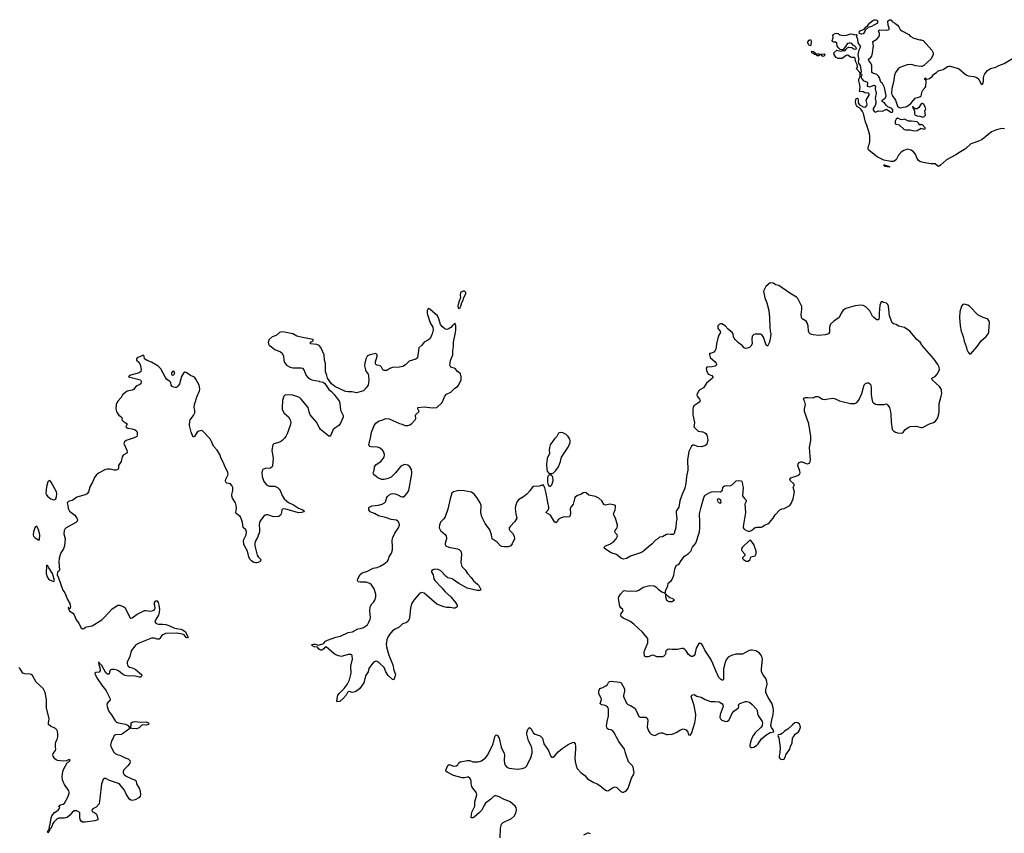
# Model space of a CAD drawing. Header units: inches. Extents: x 2005975 to 2217453, y 644152 to 846769.
# Tile 78 of 162: x 2106964 to 2121191, y 720596 to 732351. Entities that reach past the tile are written whole.
import ezdxf

# ---------------------------------------------------------------- set-up
doc = ezdxf.new("R2010")
doc.units = ezdxf.units.IN
doc.header["$MEASUREMENT"] = 0
for name, color, linetype in [('C1702', 7, 'Continuous'), ('C1712', 7, 'Continuous'), ('C1713', 7, 'Continuous'), ('C1722', 7, 'Continuous'), ('C1723', 7, 'Continuous')]:
    doc.layers.add(name, color=color, linetype=linetype)

msp = doc.modelspace()

# ---------------------------------------------------------------- linework, layer by layer
at = {"layer": 'C1702', "color": 6, "elevation": 300}
msp.add_lwpolyline([(2110000, 725647), (2109990, 725651), (2109957, 725657), (2109942, 725670), (2109939, 725690), (2109943, 725710), (2109973, 725770), (2109976, 725790), (2109971, 725810), (2109923, 725910), (2109910, 725950), (2109876, 726010), (2109854, 726070), (2109815, 726130), (2109765, 726190), (2109737, 726257), (2109715, 726295), (2109610, 726408), (2109590, 726416), (2109550, 726408), (2109526, 726390), (2109490, 726329), (2109470, 726321), (2109439, 726390), (2109417, 726490), (2109420, 726550), (2109428, 726572), (2109475, 726630), (2109492, 726670), (2109493, 726710), (2109487, 726750), (2109491, 726790), (2109527, 726913), (2109561, 726990), (2109565, 727010), (2109562, 727050), (2109556, 727070), (2109510, 727159), (2109490, 727184), (2109430, 727212), (2109370, 727252), (2109350, 727256), (2109330, 727244), (2109303, 727197), (2109271, 727090), (2109250, 727054), (2109230, 727037), (2109210, 727035), (2109190, 727040), (2109165, 727050), (2109153, 727070), (2109149, 727110), (2109130, 727129), (2109090, 727153), (2109070, 727181), (2109005, 727305), (2108964, 727344), (2108870, 727405), (2108806, 727426), (2108781, 727441), (2108769, 727450), (2108764, 727490), (2108750, 727504), (2108701, 727479), (2108665, 727470), (2108651, 727450), (2108651, 727430), (2108683, 727403), (2108703, 727370), (2108717, 727297), (2108715, 727270), (2108692, 727248), (2108550, 727210), (2108536, 727190), (2108708, 727150), (2108719, 727130), (2108714, 727090), (2108700, 727080), (2108646, 727054), (2108610, 727010), (2108590, 726998), (2108516, 726984), (2108450, 726930), (2108428, 726890), (2108381, 726839), (2108366, 726814), (2108359, 726790), (2108354, 726730), (2108361, 726690), (2108372, 726670), (2108398, 726638), (2108436, 726610), (2108444, 726590), (2108438, 726570), (2108457, 726550), (2108518, 726510), (2108495, 726470), (2108524, 726450), (2108590, 726440), (2108630, 726424), (2108650, 726410), (2108661, 726390), (2108661, 726350), (2108655, 726330), (2108617, 726310), (2108530, 726283), (2108504, 726270), (2108479, 726250), (2108470, 726230), (2108514, 726130), (2108516, 726104), (2108510, 726088), (2108461, 726059), (2108443, 726037), (2108428, 725970), (2108393, 725910), (2108391, 725869), (2108380, 725850), (2108358, 725842), (2108330, 725841), (2108270, 725857), (2108230, 725859), (2108202, 725850), (2108101, 725799), (2108068, 725772), (2108043, 725737), (2108015, 725670), (2107982, 725610), (2107960, 725530), (2107938, 725502), (2107910, 725484), (2107790, 725454), (2107730, 725410), (2107671, 725390), (2107648, 725372), (2107660, 725330), (2107666, 725290), (2107684, 725250), (2107760, 725190), (2107790, 725150), (2107799, 725130), (2107793, 725107), (2107776, 725084), (2107634, 725010), (2107616, 724990), (2107608, 724970), (2107602, 724922), (2107620, 724850), (2107610, 724750), (2107595, 724705), (2107558, 724650), (2107535, 724570), (2107531, 724511), (2107539, 724401), (2107534, 724386), (2107510, 724369), (2107506, 724330), (2107526, 724286), (2107587, 724107), (2107616, 724070), (2107656, 723976), (2107690, 723914), (2107696, 723870), (2107693, 723847), (2107690, 723842), (2107682, 723842), (2107670, 723858), (2107664, 723856), (2107670, 723834), (2107674, 723834), (2107672, 723830), (2107683, 723810), (2107730, 723776), (2107750, 723751), (2107779, 723679), (2107817, 723630), (2107848, 723570), (2107870, 723548), (2107890, 723553), (2107909, 723571), (2107930, 723580), (2108010, 723595), (2108150, 723682), (2108176, 723704), (2108250, 723788), (2108302, 723838), (2108381, 723890), (2108411, 723891), (2108470, 723870), (2108490, 723855), (2108555, 723715), (2108570, 723705), (2108590, 723709), (2108659, 723761), (2108766, 723814), (2108790, 723817), (2108850, 723806), (2108890, 723814), (2108910, 723830), (2108921, 723850), (2108911, 723910), (2108912, 723930), (2108930, 723955), (2108950, 723956), (2108964, 723930), (2108975, 723890), (2108982, 723830), (2108981, 723790), (2108970, 723748), (2108921, 723670), (2108918, 723650), (2108929, 723630), (2108950, 723620), (2108970, 723616), (2109030, 723619), (2109073, 723613), (2109118, 723598), (2109190, 723566), (2109230, 723555), (2109290, 723547), (2109316, 723536), (2109353, 723510), (2109396, 723430), (2109395, 723425), (2109390, 723416), (2109370, 723423), (2109342, 723462), (2109315, 723475), (2109230, 723486), (2109070, 723482), (2109030, 723465), (2109015, 723450), (2108990, 723410), (2108977, 723403), (2108950, 723403), (2108910, 723413), (2108870, 723416), (2108698, 723350), (2108641, 723319), (2108576, 723230), (2108554, 723150), (2108515, 723070), (2108515, 723050), (2108520, 723030), (2108533, 723010), (2108550, 722998), (2108590, 722987), (2108630, 722969), (2108722, 722890), (2108730, 722870), (2108708, 722852), (2108689, 722851), (2108611, 722871), (2108530, 722866), (2108490, 722875), (2108450, 722897), (2108390, 722945), (2108370, 722955), (2108330, 722964), (2108290, 722962), (2108270, 722951), (2108250, 722892), (2108230, 722894), (2108210, 722916), (2108150, 723018), (2108116, 723056), (2108110, 723071), (2108105, 723070), (2108102, 723058), (2108105, 723035), (2108122, 722990), (2108128, 722950), (2108110, 722926), (2108062, 722918), (2108048, 722910), (2108053, 722890), (2108086, 722826), (2108161, 722721), (2108190, 722690), (2108215, 722655), (2108265, 722550), (2108271, 722530), (2108264, 722510), (2108236, 722484), (2108228, 722472), (2108225, 722455), (2108226, 722426), (2108245, 722365), (2108290, 722308), (2108343, 722223), (2108363, 722203), (2108390, 722190), (2108492, 722172), (2108519, 722159), (2108547, 722130), (2108550, 722118), (2108558, 722118), (2108556, 722110), (2108450, 722031), (2108430, 722025), (2108350, 722018), (2108331, 722010), (2108313, 721970), (2108288, 721930), (2108275, 721870), (2108281, 721850), (2108322, 721770), (2108341, 721750), (2108370, 721734), (2108410, 721725), (2108490, 721684), (2108530, 721671), (2108554, 721650), (2108560, 721630), (2108555, 721610), (2108524, 721570), (2108469, 721511), (2108459, 721490), (2108459, 721470), (2108469, 721449), (2108500, 721420), (2108582, 721382), (2108628, 721370), (2108640, 721360), (2108646, 721350), (2108649, 721309), (2108690, 721250), (2108704, 721210), (2108709, 721151), (2108704, 721130), (2108686, 721110), (2108630, 721080), (2108590, 721070), (2108570, 721074), (2108550, 721090), (2108502, 721162), (2108478, 721218), (2108456, 721250), (2108410, 721302), (2108390, 721314), (2108261, 721361), (2108210, 721386), (2108190, 721388), (2108170, 721371), (2108144, 721310), (2108122, 721098), (2108110, 721023), (2108067, 720973), (2108042, 720958), (2108019, 720950), (2108004, 720930), (2108011, 720910), (2108050, 720893), (2108071, 720871), (2108089, 720830), (2108094, 720806), (2108092, 720788), (2108050, 720775), (2107910, 720756), (2107870, 720757), (2107850, 720771), (2107837, 720797), (2107832, 720830), (2107833, 720873), (2107831, 720891), (2107823, 720903), (2107790, 720919), (2107750, 720918), (2107723, 720897), (2107690, 720856), (2107650, 720824), (2107610, 720814), (2107530, 720816), (2107498, 720802), (2107460, 720760), (2107444, 720736), (2107430, 720693), (2107410, 720662), (2107400, 720660), (2107392, 720672), (2107395, 720690), (2107409, 720751), (2107413, 720793), (2107430, 720846), (2107466, 720894), (2107518, 720930), (2107536, 720950), (2107543, 720970), (2107530, 720991), (2107552, 721008), (2107590, 721015), (2107611, 721029), (2107654, 721110), (2107677, 721170), (2107678, 721190), (2107673, 721210), (2107610, 721301), (2107595, 721330), (2107581, 721370), (2107578, 721410), (2107589, 721491), (2107604, 721536), (2107650, 721612), (2107658, 721622), (2107675, 721630), (2107693, 721650), (2107690, 721655), (2107670, 721656), (2107639, 721641), (2107590, 721637), (2107510, 721650), (2107490, 721657), (2107470, 721670), (2107447, 721710), (2107444, 721730), (2107449, 721750), (2107482, 721790), (2107487, 721810), (2107480, 721850), (2107481, 721890), (2107485, 721915), (2107504, 721950), (2107515, 721990), (2107517, 722030), (2107511, 722070), (2107501, 722090), (2107481, 722110), (2107410, 722145), (2107382, 722170), (2107378, 722190), (2107391, 722250), (2107353, 722407), (2107352, 722528), (2107334, 722630), (2107304, 722690), (2107201, 722781), (2107150, 722876), (2107131, 722890), (2107114, 722894), (2107038, 722898), (2107008, 722908), (2106972, 722972), (2106953, 722993)], dxfattribs=at)
for points in [[(2109190, 727272), (2109170, 727267), (2109156, 727250), (2109156, 727230), (2109162, 727222), (2109170, 727216), (2109190, 727222), (2109198, 727230), (2109206, 727250)], [(2107390, 725691), (2107370, 725673), (2107350, 725600), (2107342, 725510), (2107344, 725490), (2107365, 725465), (2107412, 725430), (2107450, 725415), (2107470, 725417), (2107486, 725430), (2107497, 725463), (2107498, 725502), (2107493, 725530), (2107418, 725670), (2107410, 725682)], [(2107210, 725031), (2107190, 725024), (2107180, 725010), (2107162, 724950), (2107157, 724910), (2107163, 724890), (2107180, 724870), (2107230, 724836), (2107250, 724838), (2107255, 724910), (2107251, 724930), (2107230, 724995)], [(2107350, 724472), (2107347, 724350), (2107359, 724299), (2107385, 724265), (2107450, 724232), (2107461, 724239), (2107467, 724250), (2107437, 724350), (2107383, 724430), (2107370, 724459)], [(2108710, 722202), (2108790, 722204), (2108827, 722190), (2108823, 722170), (2108790, 722159), (2108750, 722165), (2108730, 722160), (2108690, 722121), (2108650, 722107), (2108589, 722110), (2108574, 722114), (2108570, 722121), (2108561, 722121), (2108559, 722130), (2108566, 722134), (2108573, 722147), (2108576, 722190), (2108584, 722196), (2108596, 722204), (2108630, 722210)], [(2107384, 720624), (2107372, 720628), (2107378, 720618), (2107370, 720602), (2107364, 720610), (2107370, 720630), (2107386, 720634), (2107390, 720665), (2107400, 720660), (2107393, 720647), (2107392, 720632)]]:
    msp.add_lwpolyline(points, close=True, dxfattribs=at)
at = {"layer": 'C1712', "color": 6, "elevation": 300}
for points in [[(2120000, 727654), (2119977, 727690), (2119929, 727729), (2119824, 727850), (2119750, 727905), (2119664, 727924), (2119630, 727945), (2119590, 727957), (2119572, 727972), (2119534, 728074), (2119519, 728210), (2119510, 728235), (2119490, 728254), (2119445, 728265), (2119430, 728279), (2119410, 728275), (2119395, 728225), (2119381, 728110), (2119383, 728050), (2119379, 728030), (2119370, 728013), (2119350, 728014), (2119306, 728050), (2119289, 728069), (2119250, 728145), (2119190, 728203), (2119150, 728221), (2119110, 728225), (2119035, 728215), (2118903, 728177), (2118865, 728155), (2118835, 728110), (2118803, 728050), (2118730, 727995), (2118681, 727950), (2118667, 727910), (2118666, 727834), (2118649, 727811), (2118604, 727796), (2118510, 727787), (2118430, 727798), (2118389, 727809), (2118370, 727825), (2118363, 727850), (2118358, 727930), (2118345, 727970), (2118330, 727993), (2118271, 728031), (2118261, 728050), (2118256, 728090), (2118266, 728170), (2118265, 728205), (2118210, 728325), (2118190, 728341), (2118090, 728400), (2117931, 728511), (2117890, 728522), (2117850, 728545), (2117810, 728550), (2117745, 728495), (2117711, 728430), (2117730, 728330), (2117758, 728258), (2117787, 728150), (2117796, 728050), (2117801, 727910), (2117807, 727850), (2117817, 727810), (2117815, 727770), (2117797, 727690), (2117770, 727633), (2117750, 727649), (2117710, 727765), (2117690, 727795), (2117670, 727805), (2117590, 727807), (2117570, 727801), (2117550, 727777), (2117543, 727737), (2117547, 727670), (2117528, 727632), (2117507, 727613), (2117476, 727604), (2117450, 727602), (2117430, 727610), (2117402, 727642), (2117350, 727681), (2117303, 727730), (2117286, 727750), (2117278, 727770), (2117272, 727810), (2117259, 727830), (2117201, 727881), (2117159, 727930), (2117110, 727959), (2117090, 727958), (2117070, 727949), (2117054, 727926), (2117051, 727910), (2117054, 727890), (2117086, 727850), (2117091, 727830), (2117066, 727794), (2117052, 727748), (2117033, 727670), (2117024, 727590), (2117015, 727570), (2116992, 727548), (2116947, 727527), (2116933, 727527), (2116931, 727509), (2116942, 727470), (2117014, 727410), (2117029, 727390), (2117034, 727370), (2117026, 727354), (2117013, 727347), (2116970, 727336), (2116891, 727330), (2116884, 727316), (2116890, 727281), (2116910, 727231), (2116963, 727210), (2116981, 727190), (2116979, 727181), (2116975, 727170), (2116890, 727101), (2116846, 727034), (2116790, 727004), (2116770, 726982), (2116749, 726930), (2116751, 726911), (2116786, 726870), (2116796, 726850), (2116791, 726830), (2116706, 726774), (2116693, 726750), (2116690, 726730), (2116690, 726643), (2116716, 726530), (2116707, 726470), (2116767, 726407), (2116834, 726394), (2116862, 726382), (2116877, 726370), (2116891, 726350), (2116904, 726310), (2116906, 726270), (2116895, 726225), (2116887, 726210), (2116866, 726194), (2116810, 726180), (2116764, 726184), (2116710, 726205), (2116690, 726205), (2116670, 726189), (2116634, 726110), (2116615, 725990), (2116617, 725843), (2116601, 725750), (2116590, 725648), (2116577, 725583), (2116530, 725479), (2116503, 725397), (2116489, 725310), (2116452, 725250), (2116450, 725230), (2116458, 725130), (2116449, 725090), (2116444, 725010), (2116425, 724950), (2116427, 724930), (2116408, 724912), (2116370, 724912), (2116330, 724917), (2116308, 724912), (2116250, 724881), (2116210, 724875), (2116186, 724850), (2116150, 724829), (2116104, 724776), (2116050, 724737), (2115978, 724670), (2115948, 724652), (2115790, 724599), (2115730, 724564), (2115690, 724556), (2115649, 724570), (2115586, 724626), (2115510, 724649), (2115412, 724710), (2115408, 724730), (2115430, 724750), (2115490, 724774), (2115551, 724810), (2115585, 724850), (2115602, 724890), (2115595, 724910), (2115571, 724931), (2115562, 724950), (2115568, 724970), (2115596, 725010), (2115603, 725030), (2115602, 725050), (2115574, 725150), (2115550, 725190), (2115543, 725210), (2115568, 725270), (2115575, 725310), (2115571, 725330), (2115543, 725343), (2115490, 725352), (2115430, 725338), (2115410, 725340), (2115377, 725397), (2115330, 725437), (2115282, 725462), (2115210, 725474), (2115190, 725482), (2115150, 725516), (2115130, 725519), (2115106, 725514), (2115070, 725493), (2115025, 725475), (2114990, 725450), (2114979, 725430), (2114968, 725370), (2114960, 725350), (2114928, 725310), (2114920, 725290), (2114922, 725218), (2114919, 725190), (2114910, 725169), (2114870, 725162), (2114830, 725166), (2114790, 725155), (2114744, 725130), (2114730, 725098), (2114710, 725082), (2114690, 725094), (2114633, 725193), (2114565, 725230), (2114605, 725275), (2114611, 725290), (2114611, 725310), (2114593, 725373), (2114571, 725511), (2114550, 725588), (2114537, 725617), (2114530, 725629), (2114471, 725609), (2114390, 725608), (2114370, 725593), (2114335, 725545), (2114290, 725494), (2114242, 725458), (2114170, 725415), (2114150, 725392), (2114130, 725326), (2114125, 725290), (2114132, 725212), (2114146, 725150), (2114118, 725102), (2114050, 725030), (2114038, 725010), (2114036, 724990), (2114047, 724970), (2114085, 724930), (2114107, 724887), (2114113, 724850), (2114081, 724779), (2114059, 724750), (2114024, 724736), (2113970, 724733), (2113930, 724739), (2113911, 724750), (2113864, 724804), (2113790, 724850), (2113781, 724910), (2113759, 724979), (2113690, 725070), (2113642, 725170), (2113627, 725230), (2113631, 725330), (2113619, 725370), (2113570, 725447), (2113530, 725495), (2113490, 725523), (2113386, 725546), (2113310, 725549), (2113230, 725528), (2113210, 725510), (2113182, 725430), (2113150, 725277), (2113111, 725170), (2113090, 725138), (2113045, 725090), (2113030, 725050), (2113027, 725007), (2113044, 724970), (2113110, 724915), (2113127, 724890), (2113133, 724870), (2113132, 724850), (2113110, 724790), (2113110, 724770), (2113123, 724750), (2113165, 724730), (2113290, 724705), (2113319, 724690), (2113338, 724670), (2113348, 724630), (2113336, 724510), (2113351, 724450), (2113401, 724401), (2113434, 724350), (2113488, 724290), (2113523, 724243), (2113577, 724197), (2113596, 724176), (2113624, 724130), (2113628, 724110), (2113610, 724102), (2113575, 724105), (2113450, 724131), (2113430, 724139), (2113310, 724206), (2113211, 724271), (2113149, 724289), (2113127, 724307), (2113050, 724388), (2113010, 724408), (2112958, 724410), (2112937, 724403), (2112916, 724390), (2112915, 724370), (2112937, 724330), (2112949, 724270), (2112961, 724250), (2113062, 724142), (2113110, 724085), (2113193, 724013), (2113261, 723930), (2113284, 723890), (2113285, 723870), (2113270, 723857), (2113250, 723850), (2113230, 723850), (2113190, 723859), (2113130, 723859), (2113090, 723867), (2112990, 723908), (2112810, 724063), (2112790, 724071), (2112770, 724073), (2112740, 724060), (2112657, 723963), (2112627, 723913), (2112613, 723847), (2112596, 723710), (2112590, 723690), (2112570, 723655), (2112550, 723638), (2112510, 723628), (2112490, 723618), (2112447, 723573), (2112390, 723546), (2112350, 723519), (2112308, 723470), (2112284, 723430), (2112269, 723390), (2112260, 723330), (2112262, 723290), (2112297, 723170), (2112357, 723030), (2112371, 722951), (2112392, 722890), (2112391, 722869), (2112370, 722814), (2112350, 722817), (2112290, 722875), (2112254, 722930), (2112229, 722989), (2112159, 723059), (2112130, 723077), (2112110, 723081), (2112090, 723075), (2112070, 723060), (2112048, 723032), (2112010, 722975), (2111999, 722930), (2111962, 722870), (2111935, 722770), (2111877, 722690), (2111850, 722662), (2111810, 722640), (2111770, 722632), (2111730, 722643), (2111710, 722641), (2111699, 722630), (2111680, 722590), (2111638, 722542), (2111590, 722502), (2111554, 722494), (2111544, 722510), (2111562, 722590), (2111582, 722618), (2111654, 722686), (2111695, 722745), (2111728, 722812), (2111751, 722910), (2111747, 723010), (2111774, 723110), (2111770, 723159), (2111763, 723170), (2111750, 723178), (2111710, 723180), (2111630, 723153), (2111610, 723152), (2111570, 723161), (2111530, 723174), (2111507, 723187), (2111390, 723289), (2111370, 723277), (2111358, 723262), (2111342, 723250), (2111330, 723244), (2111310, 723242), (2111294, 723250), (2111291, 723251), (2111290, 723253), (2111265, 723285), (2111218, 723290), (2111187, 723310), (2111196, 723324), (2111210, 723330), (2111232, 723330), (2111275, 723315), (2111290, 723319), (2111294, 723320), (2111346, 723334), (2111359, 723341), (2111382, 723370), (2111412, 723388), (2111532, 723428), (2111597, 723443), (2111710, 723495), (2111774, 723506), (2111849, 723550), (2111890, 723556), (2111930, 723569), (2111987, 723610), (2112010, 723645), (2112028, 723690), (2112031, 723710), (2112025, 723810), (2112030, 723870), (2112050, 723910), (2112081, 723939), (2112096, 723964), (2112110, 724010), (2112108, 724050), (2112084, 724130), (2112048, 724188), (2112023, 724203), (2111970, 724223), (2111930, 724226), (2111883, 724223), (2111854, 724230), (2111846, 724250), (2111851, 724270), (2111884, 724336), (2111910, 724358), (2111990, 724381), (2112070, 724425), (2112130, 724438), (2112170, 724454), (2112231, 724489), (2112280, 724530), (2112293, 724550), (2112301, 724590), (2112335, 724645), (2112350, 724690), (2112353, 724730), (2112346, 724830), (2112355, 724870), (2112382, 724930), (2112437, 725010), (2112451, 725050), (2112448, 725070), (2112436, 725096), (2112430, 725106), (2112410, 725119), (2112330, 725128), (2112250, 725157), (2112150, 725184), (2112090, 725218), (2112050, 725229), (2112030, 725242), (2112011, 725270), (2112008, 725292), (2112015, 725310), (2112050, 725328), (2112150, 725337), (2112200, 725350), (2112234, 725370), (2112253, 725390), (2112264, 725436), (2112277, 725463), (2112297, 725483), (2112330, 725501), (2112350, 725505), (2112390, 725501), (2112430, 725485), (2112470, 725460), (2112490, 725455), (2112510, 725459), (2112530, 725470), (2112563, 725510), (2112586, 725550), (2112628, 725790), (2112630, 725810), (2112623, 725850), (2112600, 725890), (2112570, 725913), (2112530, 725922), (2112490, 725912), (2112470, 725898), (2112396, 725804), (2112357, 725763), (2112330, 725742), (2112290, 725723), (2112230, 725706), (2112190, 725707), (2112140, 725730), (2112092, 725770), (2112075, 725790), (2112070, 725810), (2112084, 725836), (2112090, 725890), (2112114, 725926), (2112181, 725970), (2112203, 725990), (2112228, 726030), (2112236, 726070), (2112221, 726110), (2112206, 726130), (2112170, 726162), (2112133, 726173), (2112041, 726181), (2112025, 726185), (2112015, 726195), (2112010, 726210), (2112039, 726330), (2112049, 726391), (2112086, 726490), (2112110, 726523), (2112150, 726552), (2112210, 726570), (2112250, 726588), (2112302, 726582), (2112450, 726516), (2112490, 726507), (2112530, 726488), (2112570, 726488), (2112603, 726497), (2112626, 726514), (2112680, 726570), (2112687, 726590), (2112685, 726630), (2112690, 726646), (2112738, 726690), (2112715, 726730), (2112718, 726750), (2112810, 726757), (2112930, 726744), (2112990, 726750), (2113070, 726819), (2113107, 726913), (2113130, 726942), (2113193, 726970), (2113250, 727026), (2113290, 727052), (2113310, 727075), (2113341, 727150), (2113343, 727190), (2113335, 727235), (2113326, 727246), (2113290, 727268), (2113254, 727310), (2113192, 727332), (2113181, 727361), (2113182, 727390), (2113191, 727429), (2113223, 727510), (2113224, 727570), (2113234, 727630), (2113233, 727690), (2113262, 727830), (2113266, 727870), (2113264, 727930), (2113250, 727966), (2113246, 727954), (2113230, 727949), (2113224, 727936), (2113195, 727905), (2113171, 727889), (2113150, 727879), (2113130, 727877), (2113105, 727885), (2113071, 727911), (2113046, 727946), (2113022, 728030), (2112999, 728070), (2112890, 728168), (2112870, 728179), (2112861, 728170), (2112853, 728150), (2112853, 728107), (2112894, 727970), (2112934, 727910), (2112938, 727870), (2112923, 727810), (2112893, 727747), (2112870, 727726), (2112809, 727690), (2112773, 727647), (2112730, 727610), (2112714, 727466), (2112690, 727448), (2112590, 727419), (2112537, 727363), (2112499, 727341), (2112450, 727331), (2112350, 727324), (2112310, 727312), (2112270, 727284), (2112250, 727281), (2112230, 727282), (2112213, 727293), (2112191, 727331), (2112170, 727349), (2112130, 727358), (2112110, 727370), (2112103, 727390), (2112104, 727410), (2112130, 727490), (2112131, 727510), (2112120, 727520), (2112110, 727526), (2112090, 727525), (2112024, 727510), (2111990, 727495), (2111983, 727490), (2111964, 727450), (2111952, 727390), (2111948, 727348), (2111959, 727290), (2111970, 727266), (2111997, 727230), (2112006, 727206), (2112010, 727150), (2111998, 727070), (2111972, 727030), (2111930, 726988), (2111830, 726960), (2111770, 726974), (2111710, 726972), (2111670, 726979), (2111519, 727050), (2111471, 727091), (2111412, 727170), (2111404, 727210), (2111383, 727270), (2111382, 727382), (2111366, 727430), (2111362, 727510), (2111316, 727616), (2111294, 727639), (2111290, 727643), (2111256, 727656), (2111166, 727670), (2111166, 727690), (2111206, 727710), (2111206, 727730), (2111050, 727757), (2110970, 727778), (2110910, 727810), (2110790, 727836), (2110750, 727839), (2110716, 727830), (2110670, 727789), (2110610, 727767), (2110569, 727731), (2110554, 727690), (2110558, 727670), (2110570, 727650), (2110602, 727622), (2110650, 727588), (2110732, 727552), (2110754, 727534), (2110777, 727490), (2110782, 727430), (2110790, 727397), (2110821, 727361), (2110870, 727332), (2110910, 727319), (2111030, 727321), (2111050, 727315), (2111070, 727291), (2111102, 727210), (2111136, 727170), (2111183, 727150), (2111290, 727126), (2111294, 727125), (2111350, 727112), (2111373, 727093), (2111430, 727010), (2111470, 726979), (2111510, 726938), (2111550, 726879), (2111582, 726842), (2111591, 726811), (2111600, 726710), (2111637, 726630), (2111640, 726610), (2111597, 726523), (2111575, 726490), (2111515, 726450), (2111494, 726430), (2111460, 726350), (2111450, 726335), (2111430, 726332), (2111310, 726431), (2111294, 726455), (2111290, 726461), (2111257, 726530), (2111163, 726643), (2111146, 726686), (2111130, 726750), (2111030, 726870), (2111005, 726890), (2110970, 726908), (2110910, 726925), (2110810, 726930), (2110790, 726921), (2110782, 726910), (2110762, 726850), (2110755, 726750), (2110758, 726718), (2110785, 726665), (2110850, 726611), (2110873, 726570), (2110880, 726530), (2110874, 726490), (2110830, 726368), (2110811, 726330), (2110790, 726303), (2110757, 726270), (2110730, 726251), (2110690, 726235), (2110637, 726223), (2110623, 726210), (2110609, 726130), (2110628, 726010), (2110620, 725970), (2110616, 725904), (2110610, 725890), (2110590, 725873), (2110510, 725868), (2110479, 725850), (2110468, 725832), (2110464, 725810), (2110469, 725750), (2110490, 725681), (2110530, 725631), (2110570, 725611), (2110650, 725612), (2110690, 725591), (2110714, 725570), (2110727, 725550), (2110755, 725475), (2110787, 725430), (2110818, 725398), (2110850, 725374), (2110922, 725342), (2110990, 725293), (2111056, 725270), (2111079, 725250), (2111070, 725241), (2111036, 725230), (2110990, 725228), (2110897, 725257), (2110810, 725279), (2110777, 725283), (2110762, 725278), (2110753, 725270), (2110749, 725230), (2110742, 725210), (2110730, 725191), (2110710, 725173), (2110630, 725167), (2110550, 725196), (2110530, 725197), (2110510, 725192), (2110490, 725177), (2110443, 725117), (2110429, 725091), (2110425, 725050), (2110430, 724990), (2110428, 724950), (2110402, 724870), (2110367, 724810), (2110361, 724790), (2110362, 724750), (2110396, 724616), (2110410, 724591), (2110450, 724550), (2110445, 724530), (2110411, 724509), (2110390, 724503), (2110370, 724502), (2110349, 724509), (2110312, 724532), (2110290, 724555), (2110274, 724590), (2110257, 724670), (2110203, 724770), (2110198, 724830), (2110236, 724910), (2110243, 724950), (2110230, 724978), (2110192, 725012), (2110185, 725085), (2110159, 725159), (2110151, 725171), (2110090, 725215), (2110085, 725230), (2110097, 725290), (2110092, 725332), (2110081, 725370), (2110038, 725438), (2110027, 725470), (2110027, 725490), (2110042, 725550), (2110043, 725590), (2110030, 725622), (2110010, 725643), (2110000, 725647)], [(2113905, 720530), (2113910, 720670), (2113920, 720710), (2113928, 720730), (2113950, 720752), (2114070, 720809), (2114114, 720850), (2114133, 720890), (2114142, 720930), (2114136, 720970), (2114121, 720990), (2114050, 721050), (2114030, 721061), (2113963, 721083), (2113890, 721125), (2113850, 721136), (2113830, 721135), (2113810, 721128), (2113771, 721089), (2113695, 721030), (2113670, 720995), (2113640, 720930), (2113610, 720894), (2113530, 720830), (2113510, 720821), (2113490, 720818), (2113486, 720826), (2113492, 720870), (2113504, 720910), (2113539, 720990), (2113540, 721050), (2113568, 721150), (2113566, 721170), (2113555, 721195), (2113510, 721250), (2113499, 721270), (2113486, 721310), (2113485, 721350), (2113478, 721378), (2113470, 721392), (2113450, 721407), (2113430, 721408), (2113390, 721395), (2113357, 721397), (2113230, 721432), (2113150, 721472), (2113128, 721490), (2113122, 721510), (2113150, 721577), (2113170, 721590), (2113230, 721565), (2113270, 721569), (2113293, 721587), (2113308, 721612), (2113330, 721626), (2113430, 721649), (2113467, 721647), (2113510, 721630), (2113529, 721629), (2113590, 721630), (2113635, 721645), (2113694, 721686), (2113729, 721731), (2113803, 721890), (2113830, 721991), (2113839, 722010), (2113850, 722019), (2113870, 722007), (2113890, 721971), (2113920, 721840), (2113964, 721750), (2113968, 721728), (2113964, 721650), (2113967, 721610), (2113981, 721581), (2114004, 721550), (2114035, 721535), (2114158, 721522), (2114225, 721530), (2114270, 721546), (2114290, 721569), (2114351, 721690), (2114368, 721752), (2114370, 721790), (2114365, 721830), (2114350, 721870), (2114318, 721930), (2114294, 722030), (2114292, 722050), (2114299, 722081), (2114310, 722106), (2114330, 722125), (2114350, 722111), (2114390, 722043), (2114410, 722028), (2114484, 722004), (2114506, 721986), (2114516, 721970), (2114539, 721890), (2114604, 721790), (2114635, 721715), (2114650, 721694), (2114670, 721696), (2114690, 721711), (2114745, 721775), (2114800, 721820), (2114890, 721880), (2114950, 721910), (2114970, 721913), (2114989, 721889), (2114995, 721850), (2114997, 721810), (2114985, 721685), (2114990, 721631), (2115004, 721570), (2115020, 721530), (2115070, 721472), (2115130, 721430), (2115170, 721384), (2115259, 721330), (2115310, 721310), (2115348, 721288), (2115430, 721218), (2115450, 721210), (2115470, 721213), (2115530, 721255), (2115570, 721269), (2115590, 721258), (2115650, 721198), (2115670, 721190), (2115690, 721190), (2115710, 721198), (2115730, 721212), (2115754, 721246), (2115804, 721390), (2115839, 721450), (2115842, 721470), (2115828, 721550), (2115821, 721570), (2115762, 721630), (2115725, 721725), (2115715, 721775), (2115701, 721810), (2115622, 721922), (2115550, 722057), (2115530, 722083), (2115510, 722091), (2115470, 722095), (2115451, 722111), (2115442, 722150), (2115452, 722212), (2115472, 722292), (2115470, 722390), (2115465, 722410), (2115450, 722431), (2115410, 722449), (2115373, 722453), (2115353, 722470), (2115369, 722530), (2115366, 722550), (2115331, 722610), (2115333, 722650), (2115347, 722690), (2115390, 722703), (2115435, 722725), (2115455, 722745), (2115470, 722773), (2115485, 722790), (2115510, 722796), (2115630, 722781), (2115653, 722770), (2115702, 722682), (2115702, 722650), (2115688, 722588), (2115691, 722570), (2115730, 722476), (2115750, 722459), (2115790, 722442), (2115850, 722402), (2115870, 722370), (2115910, 722284), (2115930, 722273), (2116010, 722272), (2116030, 722260), (2116039, 722230), (2116033, 722130), (2116050, 722076), (2116067, 722047), (2116086, 722030), (2116130, 722011), (2116150, 722012), (2116210, 722042), (2116230, 722047), (2116250, 722046), (2116310, 722023), (2116330, 722022), (2116390, 722030), (2116450, 722054), (2116510, 722092), (2116550, 722103), (2116593, 722093), (2116617, 722057), (2116630, 722018), (2116650, 722014), (2116670, 722037), (2116719, 722190), (2116730, 722250), (2116732, 722310), (2116710, 722443), (2116667, 722570), (2116678, 722590), (2116690, 722598), (2116710, 722600), (2116750, 722578), (2116810, 722563), (2116869, 722529), (2116930, 722505), (2116950, 722500), (2117010, 722502), (2117070, 722494), (2117110, 722470), (2117123, 722450), (2117128, 722430), (2117084, 722310), (2117081, 722270), (2117089, 722250), (2117109, 722230), (2117166, 722210), (2117190, 722215), (2117210, 722230), (2117230, 722264), (2117256, 722324), (2117281, 722359), (2117351, 722409), (2117355, 722430), (2117350, 722450), (2117369, 722470), (2117450, 722498), (2117470, 722501), (2117510, 722489), (2117550, 722458), (2117610, 722390), (2117619, 722370), (2117626, 722326), (2117636, 722296), (2117690, 722210), (2117697, 722190), (2117691, 722151), (2117679, 722130), (2117590, 722045), (2117566, 722014), (2117550, 721982), (2117530, 721930), (2117515, 721870), (2117516, 721850), (2117530, 721836), (2117550, 721835), (2117570, 721841), (2117610, 721866), (2117634, 721890), (2117681, 721959), (2117745, 722015), (2117810, 722054), (2117859, 722061), (2117849, 722090), (2117825, 722125), (2117819, 722150), (2117826, 722210), (2117852, 722310), (2117855, 722370), (2117851, 722411), (2117830, 722478), (2117777, 722557), (2117745, 722630), (2117746, 722670), (2117764, 722750), (2117762, 722790), (2117746, 722830), (2117706, 722886), (2117685, 722930), (2117681, 722970), (2117696, 723110), (2117694, 723130), (2117676, 723170), (2117650, 723202), (2117603, 723230), (2117550, 723243), (2117530, 723243), (2117503, 723237), (2117410, 723186), (2117390, 723182), (2117334, 723186), (2117310, 723182), (2117250, 723167), (2117199, 723141), (2117170, 723102), (2117156, 723064), (2117136, 722970), (2117133, 722933), (2117135, 722825), (2117130, 722810), (2117112, 722808), (2117090, 722821), (2117068, 722848), (2117021, 722941), (2116980, 723050), (2116950, 723110), (2116863, 723243), (2116830, 723314), (2116810, 723336), (2116790, 723342), (2116770, 723327), (2116741, 723270), (2116719, 723181), (2116710, 723165), (2116690, 723151), (2116670, 723148), (2116650, 723158), (2116625, 723185), (2116596, 723230), (2116576, 723250), (2116550, 723264), (2116530, 723266), (2116470, 723251), (2116390, 723251), (2116350, 723256), (2116327, 723250), (2116301, 723230), (2116297, 723190), (2116288, 723170), (2116270, 723155), (2116250, 723146), (2116190, 723143), (2116170, 723147), (2116130, 723166), (2116110, 723168), (2116047, 723147), (2116030, 723144), (2116006, 723146), (2115994, 723154), (2115990, 723162), (2115989, 723211), (2115993, 723230), (2116040, 723350), (2116038, 723410), (2115961, 723501), (2115838, 723618), (2115780, 723660), (2115683, 723703), (2115653, 723730), (2115650, 723750), (2115653, 723770), (2115682, 723810), (2115678, 723830), (2115650, 723853), (2115636, 723876), (2115617, 723990), (2115620, 724010), (2115643, 724050), (2115690, 724101), (2115710, 724103), (2115750, 724096), (2115790, 724100), (2115870, 724096), (2115910, 724108), (2115975, 724150), (2116070, 724177), (2116133, 724173), (2116157, 724157), (2116190, 724121), (2116244, 724084), (2116284, 724064), (2116290, 724054), (2116298, 724110), (2116328, 724170), (2116336, 724210), (2116377, 724243), (2116399, 724270), (2116415, 724325), (2116430, 724410), (2116450, 724465), (2116470, 724476), (2116490, 724478), (2116523, 724537), (2116570, 724599), (2116630, 724639), (2116662, 724670), (2116673, 724690), (2116676, 724710), (2116685, 724730), (2116733, 724790), (2116786, 724950), (2116794, 725010), (2116794, 725090), (2116786, 725210), (2116810, 725310), (2116850, 725446), (2116862, 725470), (2116870, 725482), (2116938, 725522), (2116958, 725530), (2116990, 725535), (2117090, 725529), (2117113, 725547), (2117130, 725600), (2117150, 725618), (2117170, 725621), (2117230, 725616), (2117264, 725636), (2117319, 725690), (2117350, 725695), (2117395, 725690), (2117405, 725670), (2117408, 725630), (2117418, 725590), (2117410, 725470), (2117430, 725437), (2117461, 725410), (2117463, 725390), (2117444, 725350), (2117452, 725230), (2117416, 725030), (2117419, 725010), (2117434, 724990), (2117466, 724970), (2117490, 724963), (2117510, 724962), (2117537, 724970), (2117570, 725002), (2117590, 725015), (2117610, 725020), (2117679, 725021), (2117694, 725026), (2117724, 725050), (2117775, 725065), (2117796, 725084), (2117851, 725150), (2117882, 725198), (2117950, 725271), (2117977, 725283), (2118010, 725290), (2118090, 725331), (2118110, 725359), (2118140, 725430), (2118158, 725530), (2118141, 725590), (2118161, 725630), (2118147, 725650), (2118100, 725690), (2118090, 725710), (2118107, 725730), (2118210, 725767), (2118236, 725790), (2118240, 725810), (2118236, 725830), (2118209, 725910), (2118211, 725930), (2118228, 725952), (2118250, 725962), (2118270, 725962), (2118330, 725939), (2118350, 725934), (2118363, 725937), (2118380, 725950), (2118390, 725986), (2118375, 726170), (2118396, 726270), (2118396, 726330), (2118366, 726510), (2118303, 726690), (2118304, 726730), (2118318, 726790), (2118310, 726829), (2118289, 726870), (2118298, 726882), (2118318, 726890), (2118350, 726893), (2118430, 726887), (2118470, 726906), (2118490, 726908), (2118510, 726902), (2118564, 726870), (2118590, 726862), (2118710, 726882), (2118737, 726877), (2118810, 726846), (2118850, 726835), (2118970, 726808), (2119030, 726808), (2119059, 726821), (2119087, 726853), (2119132, 726950), (2119166, 727074), (2119186, 727094), (2119210, 727102), (2119230, 727102), (2119252, 727092), (2119261, 727070), (2119267, 727030), (2119268, 726930), (2119283, 726850), (2119289, 726829), (2119298, 726818), (2119330, 726797), (2119353, 726793), (2119450, 726790), (2119490, 726803), (2119510, 726783), (2119530, 726748), (2119544, 726710), (2119553, 726653), (2119556, 726536), (2119570, 726431), (2119591, 726410), (2119621, 726390), (2119650, 726380), (2119710, 726376), (2119730, 726388), (2119756, 726424), (2119787, 726450), (2119810, 726466), (2119830, 726474), (2119917, 726477), (2119990, 726457), (2120000, 726457)], [(2115210, 720589), (2115190, 720599), (2115170, 720599), (2115110, 720571)]]:
    msp.add_lwpolyline(points, dxfattribs=at)
for points in [[(2113370, 728429), (2113331, 728409), (2113328, 728370), (2113331, 728330), (2113310, 728275), (2113295, 728210), (2113299, 728190), (2113310, 728176), (2113330, 728195), (2113338, 728210), (2113353, 728267), (2113370, 728298), (2113381, 728339), (2113411, 728390), (2113411, 728411), (2113390, 728427)], [(2114773, 726387), (2114750, 726376), (2114725, 726330), (2114690, 726294), (2114631, 726210), (2114617, 726170), (2114614, 726134), (2114617, 726083), (2114587, 726013), (2114579, 725970), (2114577, 725930), (2114580, 725850), (2114587, 725827), (2114610, 725801), (2114630, 725793), (2114650, 725793), (2114670, 725801), (2114710, 725839), (2114749, 725890), (2114779, 725970), (2114791, 726030), (2114890, 726176), (2114916, 726244), (2114918, 726270), (2114914, 726290), (2114890, 726330), (2114859, 726359), (2114810, 726382)], [(2114630, 725778), (2114610, 725770), (2114600, 725760), (2114593, 725750), (2114589, 725730), (2114592, 725670), (2114602, 725630), (2114610, 725615), (2114630, 725607), (2114652, 725630), (2114671, 725690), (2114666, 725746), (2114658, 725758)], [(2117050, 725428), (2117041, 725410), (2117050, 725392), (2117070, 725372), (2117090, 725365), (2117098, 725382), (2117096, 725410), (2117070, 725424)], [(2117530, 724828), (2117510, 724828), (2117407, 724730), (2117395, 724710), (2117394, 724690), (2117404, 724670), (2117443, 724630), (2117441, 724610), (2117410, 724574), (2117410, 724565), (2117425, 724550), (2117461, 724530), (2117490, 724528), (2117517, 724550), (2117529, 724590), (2117590, 724606), (2117607, 724633), (2117605, 724670), (2117570, 724769), (2117550, 724804)], [(2116294, 724046), (2116294, 724010), (2116310, 723963), (2116343, 723943), (2116390, 723944), (2116425, 723970), (2116393, 723990), (2116360, 724000), (2116336, 724016), (2116314, 724034), (2116310, 724044)], [(2118190, 722199), (2118166, 722190), (2118130, 722165), (2118061, 722099), (2118016, 722070), (2117982, 722038), (2117956, 722024), (2117923, 722017), (2117918, 722010), (2117933, 721973), (2117951, 721829), (2117947, 721770), (2117936, 721710), (2117938, 721690), (2117951, 721671), (2117970, 721663), (2118010, 721667), (2118029, 721710), (2118033, 721730), (2118092, 721810), (2118104, 721856), (2118124, 721896), (2118133, 721970), (2118143, 721990), (2118170, 722026), (2118218, 722062), (2118233, 722087), (2118244, 722130), (2118241, 722150), (2118230, 722174), (2118210, 722193)]]:
    msp.add_lwpolyline(points, close=True, dxfattribs=at)
at = {"layer": 'C1713', "color": 6, "elevation": 200}
for points in [[(2120000, 730293), (2119970, 730301), (2119950, 730318), (2119930, 730347), (2119906, 730406), (2119881, 730441), (2119844, 730464), (2119790, 730479), (2119738, 730462), (2119702, 730438), (2119664, 730396), (2119630, 730326), (2119590, 730304), (2119550, 730301), (2119450, 730323), (2119353, 730370), (2119239, 730459), (2119230, 730470), (2119225, 730485), (2119229, 730529), (2119242, 730558), (2119247, 730590), (2119249, 730670), (2119243, 730703), (2119207, 730827), (2119185, 730870), (2119157, 730997), (2119144, 731024), (2119118, 731058), (2119099, 731079), (2119070, 731092), (2119055, 731110), (2119048, 731130), (2119043, 731170), (2119050, 731214), (2119070, 731216), (2119076, 731210), (2119080, 731190), (2119079, 731150), (2119100, 731120), (2119150, 731090), (2119170, 731088), (2119190, 731093), (2119205, 731110), (2119211, 731130), (2119195, 731190), (2119243, 731270), (2119228, 731288), (2119176, 731296), (2119150, 731309), (2119130, 731313), (2119106, 731310), (2119100, 731320), (2119108, 731372), (2119104, 731410), (2119087, 731470), (2119087, 731490), (2119107, 731530), (2119110, 731570), (2119103, 731590), (2119058, 731638), (2119055, 731650), (2119064, 731656), (2119070, 731670), (2119065, 731705), (2119040, 731750), (2119035, 731795), (2119026, 731806), (2118990, 731804), (2118970, 731811), (2118930, 731840), (2118904, 731836), (2118850, 731792), (2118830, 731788), (2118790, 731790), (2118764, 731804), (2118745, 731825), (2118731, 731850), (2118729, 731871), (2118770, 731911), (2118830, 731894), (2118856, 731904), (2118890, 731908), (2118899, 731921), (2118913, 731930), (2118918, 731942), (2118946, 731954), (2118990, 731948), (2119018, 731930), (2119034, 731926), (2119055, 731930), (2119053, 731950), (2119030, 731969), (2119010, 731978), (2118989, 732009), (2118970, 732014), (2118950, 732013), (2118930, 732009), (2118920, 732000), (2118898, 731962), (2118861, 731919), (2118850, 731914), (2118820, 731920), (2118798, 731938), (2118774, 731970), (2118769, 732010), (2118750, 732024), (2118726, 732026), (2118710, 732038), (2118705, 732050), (2118719, 732090), (2118713, 732130), (2118749, 732150), (2118770, 732155), (2118790, 732152), (2118814, 732134), (2118864, 732124), (2118912, 732128), (2118970, 732145), (2119002, 732142), (2119030, 732131), (2119050, 732136), (2119058, 732130), (2119056, 732110), (2119068, 732068), (2119075, 732015), (2119110, 731970), (2119108, 731950), (2119087, 731913), (2119075, 731850), (2119088, 731772), (2119081, 731750), (2119082, 731722), (2119110, 731690), (2119122, 731598), (2119114, 731570), (2119122, 731562), (2119130, 731562), (2119132, 731550), (2119130, 731538), (2119124, 731536), (2119121, 731510), (2119150, 731472), (2119210, 731450), (2119218, 731430), (2119211, 731410), (2119212, 731390), (2119250, 731383), (2119310, 731403), (2119330, 731390), (2119326, 731350), (2119339, 731290), (2119324, 731210), (2119335, 731170), (2119337, 731143), (2119327, 731113), (2119295, 731070), (2119295, 731050), (2119310, 731023), (2119330, 731016), (2119368, 731032), (2119430, 731031), (2119490, 731058), (2119550, 731013), (2119570, 731011), (2119580, 731030), (2119579, 731050), (2119566, 731070), (2119510, 731092), (2119490, 731109), (2119454, 731154), (2119428, 731170), (2119427, 731190), (2119470, 731217), (2119482, 731250), (2119458, 731370), (2119430, 731430), (2119405, 731450), (2119387, 731510), (2119375, 731535), (2119350, 731557), (2119290, 731579), (2119279, 731590), (2119276, 731690), (2119262, 731722), (2119237, 731750), (2119229, 731770), (2119242, 731790), (2119259, 731801), (2119276, 731824), (2119289, 731869), (2119295, 731945), (2119302, 731970), (2119290, 732034), (2119349, 732070), (2119382, 732110), (2119389, 732130), (2119389, 732150), (2119375, 732190), (2119390, 732205), (2119490, 732201), (2119526, 732210), (2119528, 732230), (2119515, 732270), (2119508, 732330), (2119530, 732351), (2119551, 732351), (2119578, 732318), (2119610, 732301), (2119650, 732271), (2119667, 732250), (2119687, 732210), (2119710, 732191), (2119810, 732135), (2119833, 732113), (2119884, 732084), (2119970, 732059), (2119990, 732058), (2120000, 732055)], [(2120000, 731677), (2119990, 731673), (2119910, 731685), (2119850, 731704), (2119790, 731699), (2119681, 731659), (2119659, 731641), (2119619, 731590), (2119603, 731550), (2119590, 731448), (2119564, 731356), (2119561, 731290), (2119565, 731270), (2119575, 731250), (2119618, 731190), (2119650, 731101), (2119670, 731081), (2119690, 731079), (2119730, 731088), (2119770, 731090), (2119783, 731097), (2119839, 731141), (2119905, 731215), (2119970, 731236), (2119988, 731252), (2119996, 731270), (2120000, 731298)], [(2120000, 731138), (2119990, 731135), (2119958, 731082), (2119930, 731064), (2119905, 731065), (2119870, 731095), (2119867, 731090), (2119870, 731074), (2119874, 731074), (2119872, 731070), (2119881, 731061), (2119896, 731030), (2119893, 730990), (2119905, 730970), (2119930, 730960), (2119970, 730955), (2120000, 730946)], [(2120000, 730833), (2119985, 730835), (2119970, 730826), (2119957, 730850), (2119930, 730873), (2119850, 730884), (2119805, 730885), (2119750, 730915), (2119710, 730906), (2119690, 730907), (2119650, 730927), (2119627, 730913), (2119614, 730886), (2119615, 730850), (2119630, 730841), (2119674, 730834), (2119743, 730763), (2119770, 730758), (2119830, 730760), (2119890, 730744), (2119930, 730749), (2119990, 730783), (2120000, 730780)]]:
    msp.add_lwpolyline(points, dxfattribs=at)
for points in [[(2119130, 732142), (2119098, 732150), (2119093, 732170), (2119109, 732190), (2119164, 732216), (2119195, 732250), (2119216, 732264), (2119250, 732306), (2119290, 732341), (2119311, 732351), (2119331, 732351), (2119350, 732345), (2119361, 732330), (2119361, 732310), (2119357, 732303), (2119270, 732253), (2119222, 732238), (2119181, 732199), (2119171, 732169), (2119150, 732145)], [(2118390, 731974), (2118370, 731977), (2118352, 732010), (2118352, 732030), (2118370, 732057), (2118390, 732067), (2118397, 732057), (2118400, 732030), (2118397, 731990)], [(2118470, 731856), (2118510, 731859), (2118550, 731851), (2118590, 731859), (2118599, 731850), (2118590, 731823), (2118570, 731821), (2118554, 731830), (2118550, 731846), (2118530, 731842), (2118512, 731830), (2118488, 731830), (2118466, 731846), (2118449, 731850), (2118439, 731859), (2118410, 731870), (2118405, 731890), (2118410, 731897), (2118433, 731893), (2118456, 731870), (2118458, 731858)], [(2119530, 730222), (2119465, 730230), (2119467, 730247), (2119448, 730250), (2119471, 730250), (2119482, 730242), (2119531, 730231), (2119534, 730226)]]:
    msp.add_lwpolyline(points, close=True, dxfattribs=at)
at = {"layer": 'C1722', "color": 6, "elevation": 300}
msp.add_lwpolyline([(2120610, 728240), (2120590, 728236), (2120572, 728210), (2120549, 728130), (2120544, 728050), (2120555, 727930), (2120569, 727850), (2120595, 727775), (2120610, 727704), (2120639, 727630), (2120650, 727586), (2120670, 727547), (2120690, 727525), (2120710, 727525), (2120799, 727630), (2120856, 727710), (2120930, 727776), (2120957, 727810), (2120967, 727830), (2120970, 727850), (2120976, 727976), (2120966, 728006), (2120947, 728027), (2120930, 728036), (2120886, 728046), (2120810, 728087), (2120690, 728212), (2120666, 728226)], close=True, dxfattribs=at)
msp.add_lwpolyline([(2120000, 726457), (2120010, 726457), (2120110, 726511), (2120170, 726533), (2120190, 726545), (2120212, 726568), (2120230, 726601), (2120246, 726654), (2120251, 726690), (2120252, 726808), (2120280, 726910), (2120287, 726950), (2120286, 726986), (2120282, 727010), (2120256, 727050), (2120149, 727150), (2120145, 727170), (2120190, 727197), (2120219, 727230), (2120255, 727290), (2120251, 727330), (2120229, 727370), (2120171, 727450), (2120005, 727645), (2120000, 727654)], dxfattribs=at)
at = {"layer": 'C1723', "color": 6, "elevation": 200}
for points in [[(2120000, 732055), (2120017, 732050), (2120142, 731910), (2120156, 731890), (2120164, 731870), (2120162, 731850), (2120133, 731787), (2120030, 731688), (2120000, 731677)], [(2120000, 731298), (2120002, 731310), (2120010, 731330), (2120049, 731370), (2120055, 731385), (2120063, 731463), (2120059, 731479), (2120038, 731490), (2120046, 731510), (2120050, 731512), (2120058, 731498), (2120071, 731491), (2120110, 731501), (2120148, 731530), (2120174, 731566), (2120211, 731589), (2120230, 731607), (2120250, 731619), (2120290, 731625), (2120307, 731633), (2120370, 731677), (2120390, 731680), (2120410, 731678), (2120530, 731645), (2120550, 731632), (2120625, 731565), (2120649, 731549), (2120670, 731541), (2120750, 731529), (2120794, 731514), (2120824, 731490), (2120850, 731431), (2120870, 731415), (2120887, 731433), (2120891, 731470), (2120890, 731510), (2120901, 731550), (2120910, 731570), (2120950, 731617), (2120990, 731645), (2121070, 731666), (2121110, 731691), (2121190, 731717), (2121308, 731790)], [(2120000, 730946), (2120010, 730943), (2120030, 730947), (2120053, 730970), (2120041, 731030), (2120058, 731070), (2120046, 731086), (2120030, 731132), (2120010, 731141), (2120000, 731138)], [(2120000, 730780), (2120030, 730771), (2120048, 730772), (2120049, 730790), (2120010, 730831), (2120000, 730833)], [(2121193, 730773), (2121157, 730777), (2121078, 730762), (2121007, 730733), (2120870, 730621), (2120810, 730591), (2120710, 730555), (2120630, 730484), (2120557, 730443), (2120490, 730397), (2120355, 730325), (2120270, 730248), (2120250, 730236), (2120230, 730236), (2120190, 730270), (2120130, 730270), (2120070, 730276), (2120000, 730293)]]:
    msp.add_lwpolyline(points, dxfattribs=at)

doc.saveas('drawing.dxf')
